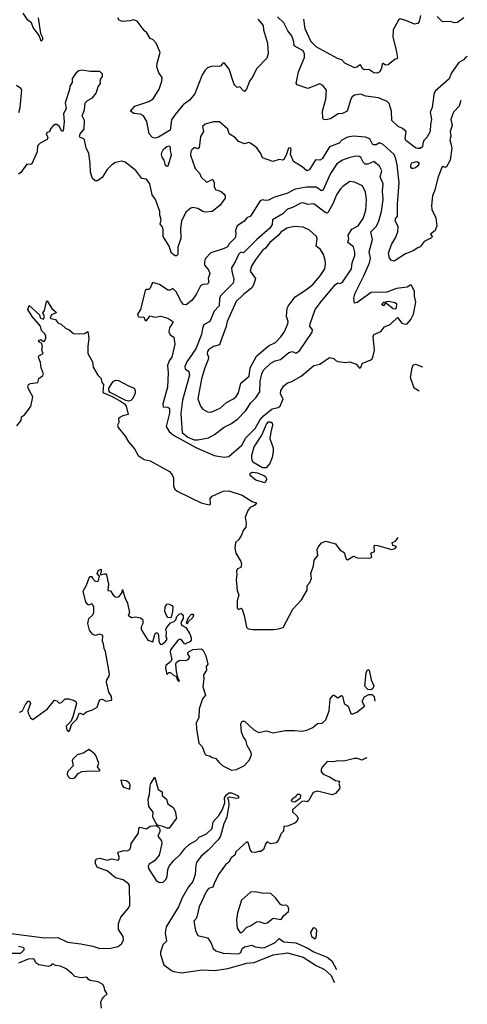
# Model space of a CAD drawing. Extents: x 1921360 to 2014538, y 768294 to 907744.
# Tile 90 of 256: x 1994045 to 1997788, y 779658 to 787900. Entities that reach past the tile are written whole.
import ezdxf

# ---------------------------------------------------------------- set-up
doc = ezdxf.new("R2010")
doc.units = 0

msp = doc.modelspace()

# ---------------------------------------------------------------- linework, layer by layer
at = {"layer": '0CON10XD'}
for points in [[(1994198.6, 787915), (1994218.8, 787785), (1994235, 787750), (1994235, 787732.5), (1994225, 787720), (1994206.7, 787766.7), (1994158.8, 787835), (1994143.3, 787875), (1994113.1, 787895), (1994074.7, 787954.7)], [(1996035, 787903.8), (1996081.2, 787851.2), (1996083.9, 787816.1), (1996117.5, 787705), (1996122.3, 787617.7), (1996112, 787578), (1996027.4, 787492.6), (1995987.8, 787415), (1995965.7, 787385), (1995941.2, 787318.8), (1995925, 787300), (1995915, 787303.3), (1995885, 787337.5), (1995863, 787333), (1995845, 787351.2), (1995835, 787366.2), (1995795.8, 787485.8), (1995757.5, 787535), (1995742.5, 787535), (1995725.9, 787514.1), (1995712.7, 787507.3), (1995655, 787510), (1995615, 787495.8), (1995595, 787477.5), (1995570.7, 787439.3), (1995509.2, 787280.8), (1995465, 787225.4), (1995412.6, 787187.4), (1995395, 787166.7), (1995343.7, 787106.3), (1995315, 787061.2), (1995301.9, 786975), (1995205, 786916.2), (1995175, 786908.4), (1995155.6, 786915), (1995128.1, 786945), (1995108.2, 787048.2), (1995079.2, 787095), (1995055, 787109.2), (1995000, 787115), (1994972.5, 787135), (1995007.5, 787175), (1995125, 787215.3), (1995161.1, 787238.9), (1995211.6, 787318.4), (1995232.2, 787385), (1995235.7, 787415.7), (1995209.4, 787455), (1995192, 787505), (1995194.3, 787535), (1995220.8, 787625), (1995185, 787703.3), (1995160.5, 787730.5), (1995135, 787743.8), (1995108.8, 787788.8), (1995085, 787810), (1995028.2, 787888.2), (1994997.6, 787897.6), (1994965, 787891.1), (1994905, 787884.3), (1994877.5, 787895), (1994866.7, 787915)], [(1997787.7, 787591), (1997775, 787586.5), (1997755, 787564.4), (1997718.1, 787541.9), (1997655.8, 787455), (1997635.8, 787405), (1997519.4, 787300.6), (1997506.9, 787275), (1997505, 787250), (1997494.5, 787165.5), (1997477.3, 787125), (1997488, 787065), (1997478.9, 787025), (1997478, 786965), (1997448.6, 786915), (1997425, 786889.2), (1997414.7, 786865), (1997411.8, 786835), (1997395, 786823), (1997375, 786821.6), (1997355, 786828.8), (1997275, 786888.8), (1997267.2, 786905), (1997275.5, 786965), (1997245, 786988.9), (1997210, 787005), (1997157.8, 787055), (1997154.7, 787135), (1997135, 787198.2), (1997117.8, 787215), (1997044.8, 787245.2), (1996940.6, 787260.6), (1996895, 787276.8), (1996845, 787267.8), (1996826, 787255), (1996813.3, 787235), (1996784.4, 787135), (1996745, 787113.5), (1996707.3, 787112.7), (1996645, 787071.1), (1996605, 787060.6), (1996584.6, 787064.6), (1996579.4, 787075), (1996577.5, 787135), (1996606.1, 787233.9), (1996611.1, 787311.1), (1996579.8, 787349.8), (1996555, 787364.4), (1996455, 787324.4), (1996365, 787356.2), (1996356.2, 787365), (1996376.9, 787465), (1996427.6, 787582.4), (1996427.1, 787615), (1996415, 787638.2), (1996340.9, 787680.8), (1996336.7, 787715), (1996319.2, 787765), (1996287.7, 787807.7), (1996255, 787873.8), (1996200, 787925)], [(1997395.7, 787934.3), (1997386.2, 787885), (1997375, 787867.5), (1997345, 787862), (1997275, 787894.2), (1997226.1, 787906.1), (1997212.5, 787895), (1997166.9, 787815), (1997163.8, 787755), (1997192.7, 787645), (1997203, 787577), (1997198.8, 787571.2), (1997185, 787568.8), (1997127, 787523), (1997105, 787520), (1997085, 787532.5), (1997075, 787530), (1997071.2, 787495), (1997057, 787463), (1997035, 787452), (1997005, 787456.2), (1996965, 787483.3), (1996925, 787480), (1996911.2, 787491.2), (1996895, 787521.2), (1996885, 787520), (1996865, 787502), (1996845, 787498), (1996765, 787536.2), (1996740, 787565), (1996702.5, 787575), (1996525, 787673.9), (1996482, 787715), (1996430.8, 787825), (1996420.8, 787905)], [(1997758.8, 787915), (1997705, 787877.5), (1997684.3, 787874.3), (1997645, 787885.8), (1997581.2, 787881.2), (1997535, 787926.2)], [(1997734.9, 787222.8), (1997730, 787215), (1997720, 787175), (1997672, 787125), (1997649.5, 787065), (1997661.9, 787015), (1997645.4, 786965), (1997648.9, 786925), (1997641.3, 786895), (1997651.3, 786865), (1997657.5, 786825), (1997645, 786723.3), (1997615, 786667.5), (1997605, 786662.5), (1997585, 786670), (1997575, 786662.5), (1997542.1, 786575), (1997517.3, 786472.7), (1997497.5, 786425), (1997487.9, 786345), (1997491.2, 786311.2), (1997525, 786242), (1997532.4, 786175), (1997520.3, 786135), (1997481.4, 786105), (1997494.2, 786085), (1997489.2, 786075), (1997426.6, 786043.4), (1997395, 785997.5), (1997375, 785991.1), (1997335, 785964.6), (1997269.9, 785940.1), (1997185, 785883.1), (1997175, 785878.6), (1997154.4, 785884.4), (1997138, 785905), (1997128.6, 785945), (1997155, 786018.8), (1997186.7, 786073.3), (1997207.1, 786125), (1997208.8, 786168.8), (1997184.7, 786215), (1997187.9, 786232.1), (1997204.6, 786255), (1997204.7, 786275), (1997203.9, 786355), (1997218.5, 786535), (1997202.4, 786685), (1997190.9, 786735), (1997175, 786771.5), (1997085, 786856.7), (1997055, 786868), (1997025, 786853.8), (1997005, 786852.2), (1996995, 786859.2), (1996972, 786902), (1996935.7, 786915.7), (1996835, 786925.3), (1996785, 786917.3), (1996739.1, 786890.9), (1996715, 786866.4), (1996635, 786835.6), (1996575, 786734.4), (1996555, 786723.1), (1996525, 786726.9), (1996515, 786721.1), (1996475, 786655.3), (1996465, 786644.2), (1996445, 786636.2), (1996408.1, 786668.1), (1996333.1, 786713.1), (1996310, 786775), (1996313.8, 786815), (1996308.6, 786828.6), (1996292, 786825), (1996274, 786765), (1996255, 786730), (1996245, 786723.3), (1996215, 786729.2), (1996162.5, 786712.5), (1996076, 786745), (1996061.2, 786781.2), (1996027.6, 786827.6), (1995975, 786866), (1995959.3, 786870.7), (1995925, 786861.2), (1995875, 786880.8), (1995849.9, 786909.9), (1995796, 786945), (1995784.5, 786984.5), (1995716.2, 787046.2), (1995665, 787045.6), (1995594.7, 787025.3), (1995574.2, 787005), (1995581.2, 786965), (1995557.1, 786922.9), (1995545, 786827.5), (1995535, 786820), (1995515, 786828.8), (1995505, 786826.2), (1995485, 786811.2), (1995477.1, 786795), (1995474.3, 786765), (1995511.6, 786655), (1995548.2, 786615), (1995561.3, 786581.3), (1995605, 786543.2), (1995617.2, 786542.8), (1995656.5, 786565), (1995670, 786535), (1995671.1, 786501.1), (1995685, 786477.1), (1995724.3, 786464.3), (1995750, 786445), (1995762.5, 786425), (1995762.5, 786405), (1995717.5, 786345), (1995655, 786295.7), (1995595, 786289.2), (1995575, 786294.4), (1995535, 786318.9), (1995493.1, 786326.9), (1995475, 786323.1), (1995435, 786288.1), (1995397.6, 786212.4), (1995389.3, 786155), (1995391.5, 786068.5), (1995368.2, 785995), (1995367.8, 785935), (1995355, 785924.3), (1995345, 785924.2), (1995315.3, 785945.3), (1995293.8, 786005), (1995245.5, 786085), (1995244.1, 786145), (1995237.8, 786165), (1995219.1, 786189.1), (1995226.6, 786226.6), (1995216.3, 786265), (1995216.2, 786295), (1995181.4, 786395), (1995154, 786435), (1995134.4, 786525), (1995105, 786565.8), (1995065, 786570), (1995016.7, 786636.7), (1994928.1, 786708.1), (1994895, 786715.8), (1994845, 786705.8), (1994815, 786684.3), (1994775.3, 786644.7), (1994735, 786580), (1994695, 786550), (1994675, 786550), (1994655, 786570), (1994638.1, 786625), (1994635.6, 786695), (1994621.7, 786781.7), (1994602, 786825), (1994586, 786895), (1994575.5, 786905.5), (1994550, 786915), (1994544.4, 786925.6), (1994550, 786945), (1994585.4, 786985), (1994585.8, 787055), (1994567.5, 787095), (1994585.7, 787145), (1994593.3, 787205), (1994613.3, 787225), (1994653.9, 787246.1), (1994683.8, 787285), (1994702.3, 787337.7), (1994720, 787365), (1994717.5, 787385), (1994722.5, 787405), (1994736.7, 787423.3), (1994736.2, 787445), (1994716.1, 787466.1), (1994635, 787466), (1994565, 787478.8), (1994538.3, 787471.7), (1994515.8, 787454.2), (1994485, 787407.5), (1994482.9, 787375), (1994464.4, 787345), (1994462.5, 787315), (1994424.5, 787205), (1994433.1, 787155), (1994410.9, 787115), (1994417.1, 787045), (1994409.5, 786970.5), (1994405, 786963.3), (1994395, 786968.8), (1994378, 787005), (1994355, 787021.4), (1994337.5, 787022.5), (1994321.3, 787008.7), (1994303, 786987), (1994295, 786962.5), (1994275, 786956.7), (1994266.7, 786945), (1994280, 786915), (1994275, 786896.2), (1994215, 786865.6), (1994194.2, 786845), (1994190, 786795), (1994145.9, 786694.1), (1994135, 786686.7), (1994105, 786690), (1994055, 786621.2), (1994035, 786606.2)], [(1994036.6, 787123.4), (1994048.9, 787165), (1994062.1, 787312.1), (1994054, 787325), (1994019.5, 787349.5)], [(1995275, 786670), (1995265, 786680), (1995253.8, 786725), (1995235, 786750), (1995231.7, 786771.7), (1995235.5, 786795), (1995247.9, 786815), (1995275, 786838.6), (1995293.5, 786843.5), (1995303.3, 786835), (1995302.9, 786805), (1995312.5, 786765), (1995285, 786673.8), (1995275, 786670)], [(1995755, 784236.7), (1995795, 784243.3), (1995901.7, 784338.3), (1995935, 784399.2), (1996015, 784478.9), (1996053.2, 784546.8), (1996079.8, 784580.2), (1996155, 784642), (1996205.8, 784654.2), (1996224, 784665), (1996247.5, 784725), (1996226.9, 784765), (1996227.7, 784795), (1996253.5, 784835), (1996285, 784861.4), (1996315, 784869.2), (1996399.2, 784915), (1996505, 785005.6), (1996555, 785017.5), (1996635, 785072.5), (1996671.2, 785065), (1996687.7, 785047.7), (1996705, 785040), (1996768.3, 785031.7), (1996805, 785035.6), (1996857.3, 785017.3), (1996885, 784982.5), (1996898.8, 784991.2), (1996912.5, 785025), (1996989.2, 785055), (1997001.9, 785085), (1997010.5, 785135), (1996999.4, 785245), (1997007.1, 785265), (1997065, 785290), (1997095, 785329.6), (1997141.9, 785348.1), (1997205, 785407.5), (1997239.3, 785359.3), (1997275, 785350), (1997285, 785354), (1997315, 785391.2), (1997339.2, 785435), (1997357.8, 785535), (1997346, 785585), (1997345.7, 785625.7), (1997325, 785672.5), (1997315, 785680), (1997285, 785661.4), (1997195, 785648.6), (1997115, 785617.9), (1996985, 785615.8), (1996867.8, 785532.2), (1996845, 785527.1), (1996837.9, 785565), (1996846.1, 785605), (1996921.8, 785755), (1996968.8, 785865), (1996979.6, 785905), (1996968.2, 785958.2), (1996995, 786060), (1996980, 786125), (1997028.3, 786171.7), (1997047.3, 786215), (1997071.2, 786295), (1997084.7, 786395), (1997078, 786465), (1997083.6, 786525), (1997060, 786585), (1997072.5, 786635), (1997053.9, 786673.9), (1997005, 786711.8), (1996955, 786689.6), (1996935, 786691.2), (1996916.4, 786706.4), (1996896.5, 786746.5), (1996885, 786754.4), (1996855, 786756.7), (1996796, 786744), (1996744.7, 786725.3), (1996697.7, 786692.2), (1996645, 786612.2), (1996580.3, 786469.7), (1996565, 786470), (1996525, 786496.8), (1996445, 786498.6), (1996349.5, 786480.5), (1996278, 786445), (1996176.7, 786413.3), (1996125, 786390), (1996096.9, 786386.9), (1996075, 786392.5), (1996056.7, 786385), (1995975.6, 786255), (1995945, 786241.9), (1995919.4, 786210.6), (1995864.4, 786175), (1995848.6, 786135), (1995852.5, 786105), (1995846.2, 786075), (1995797.5, 786025), (1995781.7, 785998.3), (1995755.8, 785984.2), (1995642.7, 785947.3), (1995595, 785897.3), (1995588.9, 785875), (1995591.1, 785845), (1995622.9, 785805), (1995635.6, 785775), (1995620, 785735), (1995626.2, 785705), (1995616.7, 785685), (1995575, 785683.3), (1995557.3, 785672.7), (1995523.8, 785605), (1995487.1, 785552.9), (1995437.6, 785512.4), (1995415, 785516.7), (1995389.9, 785549.9), (1995355, 785619.2), (1995325, 785648.8), (1995300, 785635), (1995285, 785636.2), (1995215, 785684.2), (1995155, 785698.8), (1995135, 785653.3), (1995125, 785642.5), (1995105, 785642.5), (1995095, 785632.5), (1995056, 785474), (1995028.8, 785435), (1995031.7, 785421.7), (1995045, 785408.8), (1995082.5, 785412.5), (1995095, 785382.5), (1995105, 785383.3), (1995135, 785420), (1995175, 785409.2), (1995225, 785418.8), (1995285, 785402), (1995326.7, 785375), (1995326.7, 785365), (1995298.5, 785321.5), (1995292.8, 785287.2), (1995303.1, 785263.1), (1995333.4, 785243.4), (1995343.3, 785185), (1995318.5, 785075), (1995295.3, 785044.7), (1995279.6, 785005), (1995286.9, 784945), (1995280.3, 784825), (1995240.5, 784685), (1995245, 784660), (1995285, 784657.5), (1995297.1, 784645), (1995298.7, 784605), (1995270, 784495), (1995293.9, 784453.9), (1995332.2, 784422.2), (1995518.3, 784318.3), (1995671.2, 784251.2), (1995755, 784236.7)], [(1997335, 786653.8), (1997323.9, 786653.9), (1997314.4, 786664.4), (1997314.6, 786685), (1997325, 786702.9), (1997365, 786712.1), (1997380, 786705), (1997384.3, 786695), (1997372, 786675), (1997355, 786660), (1997335, 786653.8)], [(1995535, 784383.6), (1995625, 784400), (1995675, 784428.9), (1995755, 784490.5), (1995815, 784520), (1995870.1, 784559.9), (1995935, 784628.9), (1995976.4, 784693.7), (1996018.9, 784735), (1996053.8, 784785), (1996057.1, 784875), (1996069, 784935), (1996085, 784966.4), (1996145, 785023.8), (1996180, 785045), (1996225, 785054.7), (1996295, 785115.4), (1996325, 785122.5), (1996355, 785107.5), (1996385, 785126.9), (1996489.2, 785285), (1996492, 785305), (1996470, 785335), (1996472.5, 785355), (1996515.5, 785475), (1996567.7, 785545), (1996685, 785684.4), (1996705, 785697.5), (1996725, 785692), (1996745, 785703.1), (1996818.8, 785815), (1996823.8, 785865), (1996846.8, 785925), (1996848.2, 785955), (1996835, 785998), (1996787.5, 786035), (1996796.7, 786065), (1996792.7, 786095), (1996822.6, 786147.4), (1996874.7, 786175), (1996916.8, 786235), (1996938.2, 786305), (1996944.5, 786395.5), (1996935.9, 786455), (1996910.7, 786510.7), (1996845, 786540), (1996805, 786545.8), (1996745.7, 786505), (1996726.2, 786483.8), (1996695, 786434.2), (1996666.7, 786363.3), (1996625, 786287.8), (1996615, 786280.8), (1996605, 786282.5), (1996575, 786306.6), (1996505, 786358.5), (1996455, 786353.3), (1996415, 786366.1), (1996395, 786364.1), (1996325, 786328.7), (1996285, 786315.3), (1996244.6, 786275), (1996160, 786225), (1996155.5, 786185), (1996135.4, 786155), (1996029, 786061), (1995925, 785955.8), (1995915, 785948.8), (1995895, 785953.3), (1995875, 785934.2), (1995850.7, 785879.3), (1995816.6, 785823.4), (1995817.8, 785795), (1995835.4, 785725), (1995829.1, 785695), (1995725, 785589.1), (1995716.6, 785563.4), (1995714.3, 785505), (1995670.1, 785459.9), (1995635.3, 785374.7), (1995584.2, 785345.8), (1995573.9, 785316.1), (1995564.7, 785265), (1995517.1, 785145), (1995443.4, 785035), (1995426.6, 784996.6), (1995428.1, 784978.1), (1995458.1, 784955), (1995464.6, 784925), (1995405, 784716), (1995393.6, 784603.6), (1995404.3, 784445), (1995449.6, 784405), (1995505, 784384.2), (1995535, 784383.6)], [(1995645, 784614.3), (1995721.1, 784648.9), (1995774.2, 784695), (1995833.4, 784726.6), (1995854.1, 784745.9), (1995873.3, 784776.7), (1995895, 784856.9), (1995963.8, 784916.2), (1995973.5, 784985), (1996025, 785084.5), (1996125, 785169.1), (1996185, 785198.2), (1996229.3, 785245), (1996256.4, 785285), (1996288, 785355), (1996290, 785375), (1996276.2, 785416.2), (1996280.6, 785485), (1996288.9, 785501.1), (1996349.4, 785580.6), (1996434.4, 785635), (1996495.8, 785684.2), (1996556.2, 785755), (1996595.8, 785815), (1996602.5, 785855), (1996598, 785888), (1996586.2, 785935), (1996560, 785975), (1996522.9, 786005), (1996533.6, 786065), (1996528.2, 786085), (1996467.4, 786137.4), (1996415, 786162.1), (1996339.8, 786170.3), (1996281.4, 786155), (1996231.5, 786125), (1996205, 786093.5), (1996136.4, 786035), (1996101.3, 785988.7), (1996073.6, 785965), (1996012.9, 785887.1), (1995982.7, 785837.3), (1995972.5, 785795), (1996015.6, 785735), (1996003.6, 785685), (1995985, 785654.3), (1995915, 785599.1), (1995855, 785541.9), (1995780.3, 785375), (1995767.8, 785322.2), (1995728.8, 785218.8), (1995715, 785179.2), (1995666.9, 785163.1), (1995625, 785137.1), (1995615, 785121.2), (1995613.1, 785105), (1995624.4, 785075), (1995621.8, 785055), (1995592.7, 784985), (1995566.2, 784895), (1995535.7, 784725), (1995558.1, 784665), (1995575, 784638.6), (1995615, 784618.6), (1995645, 784614.3)], [(1994020.8, 784499.2), (1994057.5, 784545), (1994060, 784575), (1994085, 784593.3), (1994138.6, 784661.4), (1994153.9, 784743.9), (1994125, 784800), (1994112.5, 784825), (1994117.5, 784845), (1994135.9, 784854.1), (1994196.2, 784863.8), (1994203.9, 784896.1), (1994235, 784917.5), (1994243.3, 784935), (1994223.8, 784985), (1994219.3, 785029.3), (1994202.5, 785075), (1994203.6, 785086.4), (1994240, 785105), (1994230, 785135), (1994236.7, 785165), (1994228.8, 785188.8), (1994210.7, 785200.7), (1994202.5, 785215), (1994221.7, 785221.7), (1994245, 785207.5), (1994256.2, 785215), (1994263.3, 785235), (1994262.5, 785255), (1994253, 785273), (1994227.5, 785297.5), (1994218, 785335), (1994148.9, 785415), (1994114.1, 785474.1), (1994125, 785507.5), (1994209.3, 785429.3), (1994217.5, 785405), (1994245, 785393.3), (1994252.5, 785415), (1994237.5, 785445), (1994253.3, 785465), (1994268.3, 785541.7), (1994275, 785547.5), (1994312.5, 785482.5), (1994347.5, 785455), (1994350, 785445), (1994310.7, 785429.3), (1994300, 785405), (1994305, 785400), (1994345, 785390), (1994365, 785362.5), (1994390.7, 785350.7), (1994427.7, 785317.7), (1994457.5, 785305), (1994495, 785274.2), (1994545, 785270), (1994586.1, 785273.9), (1994615, 785290), (1994624.2, 785235), (1994614.3, 785165.7), (1994613.8, 785105), (1994654.2, 785035), (1994660, 784990), (1994697.5, 784925), (1994726.1, 784896.1), (1994733, 784863), (1994745.8, 784845.8), (1994739.7, 784779.7), (1994816.9, 784746.9), (1994887.9, 784707.9), (1994920.6, 784685), (1994936, 784664), (1994952.5, 784595), (1994907.5, 784585), (1994872.5, 784565), (1994873, 784527), (1994863.3, 784505), (1994868.8, 784485), (1994927.1, 784415), (1994955.6, 784365.6), (1995005, 784308.6), (1995035, 784252.9), (1995085, 784218.1), (1995135, 784206.7), (1995297.1, 784117.1), (1995320.4, 784090.4), (1995332.1, 784065), (1995332.3, 783995), (1995341.1, 783971.1), (1995362.4, 783952.4), (1995469.8, 783899.8)], [(1997185, 785476.2), (1997168.8, 785478.8), (1997105, 785530), (1997086, 785504), (1997075, 785512.5), (1997075, 785520), (1997090, 785535), (1997130, 785545), (1997183, 785533), (1997196, 785525), (1997194.1, 785485.9), (1997185, 785476.2)], [(1997386.1, 784791.1), (1997344.7, 784814.7), (1997312.5, 784905), (1997325.4, 784985), (1997335, 785006.9), (1997355, 785015.6), (1997405, 784996), (1997415.2, 784994.3)], [(1994955, 784706.5), (1994932, 784712), (1994800.3, 784780.3), (1994790.2, 784795), (1994789.8, 784815), (1994827.5, 784872.5), (1994845, 784882.1), (1994870.4, 784880.4), (1994953.9, 784833.9), (1995001.3, 784815), (1995010.5, 784795), (1995009.5, 784775), (1994992, 784728), (1994975, 784711.4), (1994955, 784706.5)], [(1996075, 784147.5), (1995995.4, 784195), (1995985.3, 784225), (1995987.1, 784255), (1996005, 784323.8), (1996069, 784421), (1996109.4, 784515), (1996125, 784532.8), (1996142.5, 784535), (1996156.5, 784525), (1996160.2, 784505), (1996143.6, 784446.4), (1996137, 784395), (1996163.7, 784315), (1996165, 784282.5), (1996155.9, 784235.9), (1996136.3, 784183.7), (1996105, 784149.2), (1996075, 784147.5)], [(1996095, 784023.8), (1996020.9, 784045), (1995973.1, 784085), (1995972, 784105), (1995995, 784111.5), (1996033.9, 784106.1), (1996086.7, 784085), (1996101.1, 784075), (1996110.6, 784055), (1996095, 784023.8)], [(1995469.8, 783899.8), (1995563.3, 783855), (1995629.8, 783840.2), (1995639.2, 783845), (1995637.7, 783892.3), (1995655, 783911.2), (1995745, 783953.1), (1995795, 783956.9), (1995905, 783919.3), (1995987.9, 783867.9), (1996023.8, 783855), (1996015, 783838.8), (1995995, 783824), (1995975, 783820), (1995955, 783796.2), (1995930, 783735), (1995938.8, 783685), (1995936.7, 783653.3), (1995914, 783625), (1995899.2, 783585), (1995875, 783546.7), (1995850, 783525), (1995844.3, 783475.7), (1995852.5, 783435), (1995894.4, 783365), (1995900, 783345), (1995892.9, 783315), (1995865, 783302.5), (1995856.7, 783285), (1995861.9, 783255), (1995855.6, 783215), (1995862.1, 783122.1), (1995877.1, 783085), (1995862.5, 783035), (1995864.1, 782974.1), (1995875, 782962.5), (1995895, 782973.3), (1995905, 782966.7), (1995922, 782912), (1995942, 782815), (1995955, 782800.4), (1995994.8, 782794.8), (1996165, 782795.8), (1996210.3, 782799.7), (1996247.9, 782812.1), (1996328.8, 782965), (1996400, 783045), (1996447.5, 783125), (1996450, 783165), (1996470.7, 783189.3), (1996486.4, 783223.6), (1996480, 783265), (1996502, 783328), (1996508.1, 783375), (1996539.2, 783415), (1996531.9, 783465), (1996540, 783485), (1996569.8, 783520.2), (1996605, 783535.3), (1996685, 783513.1), (1996723.1, 783463.1), (1996759.5, 783439.5), (1996774.1, 783384.1), (1996785, 783378.8), (1996835, 783408), (1996875, 783392.5), (1996980, 783395), (1996990, 783405), (1996982.5, 783435), (1997012.5, 783447.5), (1997010, 783495), (1997015, 783500), (1997038.9, 783498.9), (1997155, 783466.2), (1997185.9, 783474.1), (1997195, 783490), (1997165, 783497.5), (1997160, 783525), (1997186.1, 783533.9), (1997210.2, 783565.1)], [(1994042.9, 782102.9), (1994065, 782111.4), (1994095, 782174.2), (1994115, 782195.6), (1994126.2, 782195), (1994135.6, 782175), (1994114.3, 782115), (1994114.4, 782095), (1994134.2, 782055), (1994155, 782041.2), (1994277.6, 782132.4), (1994335, 782204), (1994355, 782198.8), (1994375, 782178.8), (1994395, 782183.8), (1994425, 782213.8), (1994455, 782214), (1994500.7, 782200.7), (1994513, 782193), (1994520, 782175), (1994488.8, 782065), (1994473.6, 782026.4), (1994432.5, 781985), (1994440, 781955), (1994455, 781942.5), (1994465, 781952.5), (1994478.8, 782001.2), (1994523.3, 782045), (1994545, 782097.5), (1994575, 782083.8), (1994604.1, 782105.9), (1994655, 782122.5), (1994693.3, 782145), (1994708.9, 782195), (1994720.2, 782209.8), (1994735, 782212.5), (1994765.8, 782194.2), (1994816.2, 782203.8), (1994813.1, 782235), (1994790.2, 782270.2), (1994770.8, 782355), (1994774.2, 782375), (1994793.3, 782405), (1994795.6, 782425), (1994761.7, 782611.7), (1994750, 782635), (1994745.8, 782675), (1994737.5, 782695), (1994738.8, 782745), (1994715, 782757.5), (1994675, 782745.8), (1994655, 782757.1), (1994629.8, 782789.8), (1994615.4, 782845), (1994623.8, 782886.2), (1994652.7, 782915), (1994664, 782935), (1994666.1, 782985), (1994655, 783005.7), (1994645, 783009.2), (1994625, 783000), (1994615, 783003.3), (1994598, 783025), (1994576, 783115), (1994602.9, 783167.1), (1994625, 783228.8), (1994635, 783240), (1994645, 783240), (1994654.2, 783224.2), (1994675, 783200), (1994693.6, 783196.4), (1994705, 783202.5), (1994711.7, 783241.7), (1994693.3, 783265), (1994705, 783292.5), (1994725, 783300), (1994727.5, 783275), (1994720, 783265), (1994721.7, 783251.7), (1994755, 783260), (1994765, 783260), (1994771.7, 783251.7), (1994788.6, 783175), (1994781.7, 783121.7), (1994805, 783120), (1994828.9, 783078.9), (1994845, 783068.6), (1994864.2, 783065.8), (1994877, 783073), (1994902.5, 783105), (1994905, 783130), (1994923.6, 783063.6), (1994946.1, 783016.1), (1994963.8, 782935), (1994952.5, 782915), (1994980, 782895), (1995015, 782902), (1995055, 782893.8), (1995066.7, 782885), (1995073.3, 782875), (1995073.6, 782846.4), (1995061.7, 782818.3), (1995060, 782795), (1995116.2, 782705), (1995157.3, 782692.7), (1995175, 782752.5), (1995184.1, 782765.9), (1995195, 782770), (1995205, 782750), (1995208.5, 782695), (1995221.1, 782671.1), (1995235, 782673.3), (1995265.5, 782695), (1995278.9, 782715), (1995270.5, 782735), (1995273, 782773), (1995266.7, 782795), (1995271.7, 782808.3), (1995305, 782850), (1995337, 782863), (1995350, 782875), (1995360, 782905), (1995382.4, 782927.6), (1995395, 782929.4), (1995410.6, 782915), (1995412.3, 782887.7), (1995392.5, 782855), (1995397.5, 782835), (1995410, 782825)], [(1995305, 782892.5), (1995285, 782896.7), (1995275, 782906.7), (1995258.6, 782945), (1995260.8, 782985), (1995275, 783010), (1995295, 783008.8), (1995317.5, 782997.5), (1995326.2, 782985), (1995323.8, 782945), (1995312.5, 782897.5), (1995305, 782892.5)], [(1995445, 782840), (1995440, 782855), (1995456, 782895), (1995481.2, 782925), (1995492.5, 782925), (1995498.1, 782915), (1995494, 782895), (1995457.5, 782862.5), (1995445, 782840)], [(1995410, 782825), (1995433, 782813), (1995468.3, 782758.3), (1995479.2, 782725), (1995478.8, 782705), (1995468.1, 782691.9), (1995425, 782673.1), (1995395, 782710.6), (1995378.7, 782711.3), (1995365, 782700.6), (1995306.1, 782625), (1995302.1, 782605), (1995316.1, 782543.9), (1995305.4, 782525), (1995267.6, 782495), (1995263.7, 782475), (1995275, 782420), (1995293.3, 782435), (1995305.5, 782435.5), (1995335, 782410.8), (1995353.6, 782403.6), (1995365, 782370), (1995375, 782360), (1995380, 782365), (1995370, 782385), (1995357.5, 782445), (1995351.2, 782505), (1995356.9, 782523.1), (1995385, 782538.2), (1995435, 782537.1), (1995454.4, 782545.6), (1995468.8, 782565), (1995451.3, 782591.3), (1995454.3, 782605), (1995492, 782628), (1995563.6, 782633.6), (1995576.7, 782625), (1995601.2, 782575), (1995618.8, 782505), (1995603.3, 782485), (1995606, 782455), (1995580.8, 782415), (1995585.3, 782384.7), (1995576.2, 782315), (1995598.8, 782245), (1995573.3, 782215), (1995545, 782130), (1995543.3, 782055), (1995521.2, 782015), (1995523.3, 781965), (1995543.3, 781845), (1995570, 781815), (1995593.8, 781755), (1995605, 781742.5), (1995635, 781737.5), (1995647.5, 781727.5), (1995685, 781716.2), (1995708.8, 781685), (1995743.6, 781653.6), (1995815, 781618.2), (1995856.7, 781623.3), (1995925, 781656.5), (1995967.7, 781705), (1995983.3, 781745), (1995980.6, 781765), (1995945.7, 781825), (1995935, 781870), (1995916, 781895), (1995900.8, 781935), (1995893.8, 782005), (1995905, 782026.7), (1995925, 782026.7), (1996004, 781955), (1996045, 781933.8), (1996105, 781948.1), (1996165, 781929.4), (1996265, 781948.8), (1996345, 781950), (1996403.9, 781943.9), (1996445, 781952.9), (1996495.6, 781974.4), (1996535, 782008.8), (1996575, 782010), (1996605, 782038.8), (1996633.2, 782115), (1996642.1, 782215), (1996665, 782244.4), (1996675.6, 782245.6), (1996705, 782222.5), (1996735, 782242.5), (1996745, 782237.5), (1996757.5, 782175), (1996793, 782153), (1996815, 782092.5), (1996825, 782087.5), (1996865, 782102.5), (1996927.3, 782152.7), (1996909.6, 782195), (1996927.9, 782232.1), (1996965, 782251.2), (1996991.7, 782251.7), (1997010, 782235), (1997014.2, 782195.7)], [(1996985, 782290), (1996955, 782292), (1996930.7, 782320.7), (1996943.3, 782435), (1996955, 782459.4), (1996967.1, 782455), (1996983.3, 782375), (1997006.7, 782325), (1996998.3, 782301.7), (1996985, 782290)], [(1994485, 781546.9), (1994505, 781554.4), (1994535, 781590), (1994565, 781607.5), (1994636.6, 781613.4), (1994705, 781610), (1994716.7, 781615), (1994696.7, 781645), (1994706.4, 781676.4), (1994680.7, 781740.7), (1994673, 781753), (1994625, 781790), (1994575, 781760), (1994525, 781747.5), (1994489.3, 781710.7), (1994483.8, 781695), (1994493.3, 781655), (1994445.6, 781605), (1994442.5, 781585), (1994450, 781565), (1994465, 781551.9), (1994485, 781546.9)], [(1996946.4, 781721.4), (1996940.5, 781719.5), (1996905, 781701.2), (1996870, 781715), (1996845, 781716.7), (1996755, 781693.3), (1996705, 781697.1), (1996665, 781687.5), (1996615, 781691.4), (1996575.6, 781645), (1996566, 781625), (1996565, 781602.5), (1996583.3, 781585), (1996635, 781562), (1996685, 781530), (1996720, 781525), (1996713.3, 781506.7), (1996722.5, 781475), (1996719.3, 781460.7), (1996686.4, 781423.6), (1996658.3, 781411.7), (1996535, 781441.9), (1996498.2, 781431.8), (1996459.5, 781360.5), (1996445, 781353.3), (1996425, 781358.8), (1996404.1, 781355.9), (1996327.5, 781285), (1996325, 781270), (1996363.3, 781235), (1996372.5, 781215), (1996361.7, 781188.3), (1996345.7, 781174.3), (1996285, 781148.8), (1996253.8, 781146.2), (1996251.7, 781108.3), (1996231.7, 781088.3), (1996210, 781035), (1996189.3, 781010.7), (1996145, 781000), (1996115, 781017.5), (1996103.3, 781005), (1996085, 780952.5), (1996061.7, 780938.3), (1996043, 780937), (1996015, 780927.5), (1995985, 780932.5), (1995970.8, 780955), (1995955, 781013.3), (1995945, 781018.8), (1995851.2, 780935), (1995843.3, 780905), (1995814, 780885), (1995793.4, 780846.6), (1995765.7, 780824.3), (1995707.1, 780745), (1995670.2, 780669.8), (1995661.2, 780638.8), (1995625, 780626.5), (1995606.7, 780605), (1995545.5, 780475), (1995522, 780378), (1995500, 780355), (1995515.8, 780275), (1995533.3, 780235), (1995615, 780213.3), (1995644.2, 780175), (1995663.7, 780123.7), (1995685, 780104.5), (1995745, 780084.6), (1995875, 780081.1), (1995895, 780091.8), (1995905, 780126.2), (1995925, 780140), (1995985, 780151.6), (1996015, 780138.4), (1996071.2, 780131.2), (1996095, 780132.2), (1996181.1, 780175), (1996215, 780207.5), (1996255, 780180.8), (1996355, 780171.9), (1996449.8, 780129.8), (1996505, 780096), (1996615, 780053.8), (1996655, 780020.9), (1996693.1, 779950.5)], [(1995275, 781132), (1995245, 781146.5), (1995197.5, 781157.5), (1995185, 781170), (1995157.1, 781225), (1995160, 781265), (1995125, 781312.5), (1995119.5, 781375), (1995130.6, 781415), (1995136.7, 781485), (1995142.4, 781507.6), (1995175, 781560), (1995202.5, 781455), (1995236.1, 781436.1), (1995237.5, 781405), (1995272.9, 781375), (1995283.8, 781335), (1995327.7, 781305), (1995346, 781276), (1995355.8, 781215), (1995295, 781132.3), (1995275, 781132)], [(1994965, 781458.8), (1994969.5, 781495), (1994958.6, 781515), (1994935, 781529.1), (1994890, 781535), (1994902.3, 781492.3), (1994914.2, 781475), (1994965, 781458.8)], [(1993975, 780249.2), (1994253.6, 780213.6), (1994365, 780216.7), (1994445, 780178.7), (1994555, 780165.3), (1994657.5, 780145), (1994715, 780124.5), (1994805, 780126.4), (1994868.2, 780141.8), (1994897.5, 780165), (1994912.5, 780195), (1994909.5, 780225), (1994872.5, 780285), (1994871.5, 780335), (1994891.5, 780388.5), (1994951.1, 780458.9), (1994964.6, 780485.4), (1994962.6, 780652.6), (1994955.2, 780665.1), (1994910.7, 780700.7), (1994845, 780717.1), (1994775.8, 780775), (1994695, 780802), (1994678, 780835), (1994679.5, 780860.5), (1994690, 780875), (1994715, 780882.5), (1994775, 780864.5), (1994815, 780874.4), (1994867.5, 780865), (1994878.8, 780885), (1994864.2, 780925), (1994867.7, 780932.3), (1994915, 780946.4), (1994945, 780942.5), (1994965.3, 780954.7), (1994975.5, 780975), (1994976, 781005), (1995039.1, 781090.9), (1995041.1, 781128.9), (1995048.8, 781141.2), (1995105, 781128), (1995135, 781150), (1995185, 781153.3), (1995209.3, 781139.3), (1995216.2, 781125), (1995218, 781105), (1995200.8, 781065), (1995229.5, 781025), (1995233.6, 781005), (1995210.8, 780905), (1995170.8, 780859.2), (1995128.5, 780831.5), (1995120, 780815), (1995123.2, 780795), (1995185, 780695.6), (1995215, 780677.7), (1995245, 780678.9), (1995265, 780698.8), (1995277.8, 780725), (1995282.8, 780787.2), (1995295.5, 780814.5), (1995331.3, 780858.7), (1995392.4, 780917.6), (1995425, 780962.2), (1995465, 780999.4), (1995520.4, 781029.6), (1995545, 781056.7), (1995605.8, 781085), (1995655, 781130), (1995663.5, 781185), (1995710.6, 781239.4), (1995737.9, 781282.1), (1995760, 781345), (1995757.5, 781385), (1995775, 781412.5), (1995795, 781427.5), (1995815, 781427.5), (1995866.7, 781405), (1995875.5, 781395.5), (1995875.4, 781384.6), (1995861.2, 781381.2), (1995798.3, 781391.7), (1995782.5, 781385), (1995790, 781365), (1995792.5, 781325), (1995775.7, 781225), (1995750.9, 781169.1), (1995725.4, 781065), (1995704.5, 781035), (1995618.8, 780945), (1995563.4, 780896.6), (1995524.1, 780845.9), (1995516.9, 780823.1), (1995512.1, 780745), (1995491.8, 780685), (1995457.8, 780642.2), (1995402.2, 780547.8), (1995373.5, 780475), (1995270.8, 780305), (1995262.2, 780255), (1995271.9, 780185), (1995241.9, 780155), (1995222.5, 780095), (1995222.7, 780075), (1995249.5, 779989.5), (1995315, 779940.6), (1995335, 779932.5), (1995398.6, 779921.4), (1995574.3, 779945.7), (1995675, 779942.1), (1995785, 779957.9), (1995945, 780001.5), (1996005, 780006.9), (1996165, 780070.9), (1996285, 780087.8), (1996415, 780051.8), (1996524, 779984), (1996595, 779948.2), (1996648.2, 779898.2), (1996675, 779844.5), (1996677.7, 779842.9)], [(1996345, 781354), (1996394.1, 781385.9), (1996396.2, 781405), (1996386.2, 781415), (1996364.6, 781415.4), (1996348.3, 781391.7), (1996322, 781375), (1996316.2, 781365), (1996322.5, 781355), (1996345, 781354)], [(1995895, 780256.7), (1995905, 780261.2), (1995945, 780302.5), (1995975, 780314.4), (1996025, 780348.6), (1996045, 780350), (1996095, 780333.1), (1996115, 780339.8), (1996165, 780378.3), (1996231.4, 780368.6), (1996255, 780401.2), (1996292.5, 780435), (1996296.2, 780455), (1996288.8, 780475), (1996275, 780488), (1996245, 780484.2), (1996225, 780492.9), (1996188, 780545), (1996145, 780584), (1996115, 780588.6), (1996085, 780584.5), (1996015, 780600.6), (1995974.5, 780595.5), (1995900.7, 780529.3), (1995866.8, 780423.2), (1995857.1, 780365), (1995864, 780295), (1995885, 780262.5), (1995895, 780256.7)], [(1996515, 780206.7), (1996523.8, 780216.2), (1996528.8, 780275), (1996521.7, 780291.7), (1996505, 780297.5), (1996495, 780292.5), (1996477.5, 780262.5), (1996484.2, 780225), (1996515, 780206.7)], [(1993975, 780086.7), (1994055, 780085.3), (1994082.9, 780115), (1994083.3, 780125), (1994072.7, 780132.8), (1994035, 780140.6)], [(1994728.1, 779625), (1994724.3, 779675), (1994732.7, 779697.3), (1994748.3, 779721.7), (1994776.2, 779745), (1994756.7, 779775), (1994752.5, 779805), (1994740, 779825), (1994702.5, 779845), (1994635, 779856.8), (1994620, 779865), (1994605, 779885.6), (1994555, 779878.8), (1994505, 779890.6), (1994481.4, 779915), (1994434.3, 779954.3), (1994385, 779977.3), (1994343.2, 779983.2), (1994325, 779993.3), (1994315, 779993.3), (1994306.7, 779983.3), (1994285, 779974.6), (1994205, 779988.1), (1994180, 780005), (1994166.9, 780035), (1994149.1, 780039.1), (1994115, 780036.3), (1994035, 780001.3)]]:
    msp.add_lwpolyline(points, dxfattribs=at)

doc.saveas('drawing.dxf')
